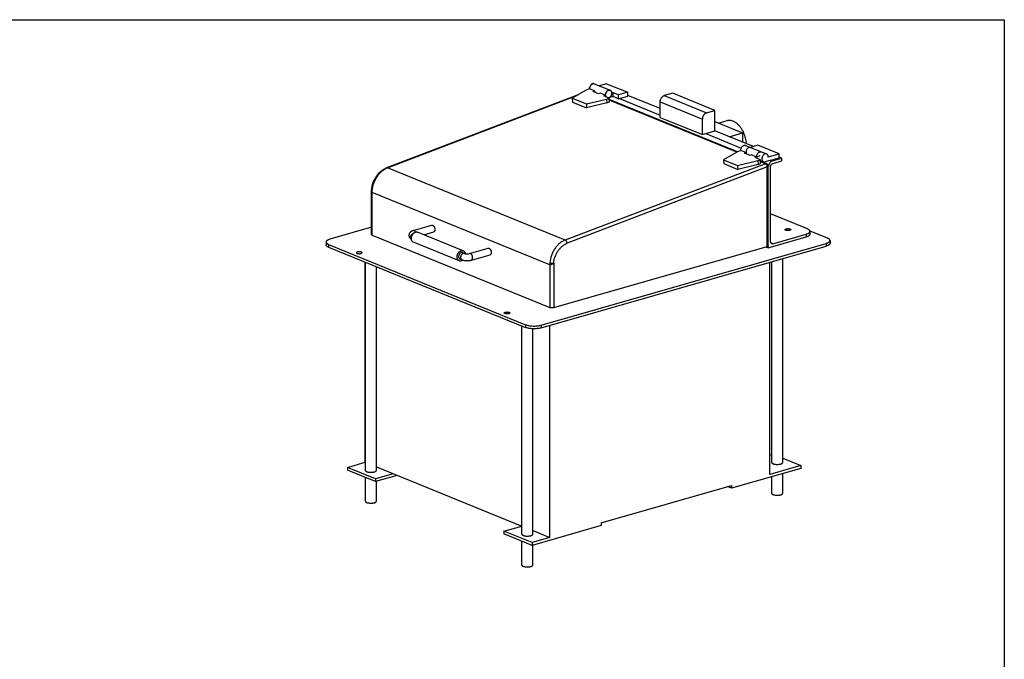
# Model space of a CAD drawing. Header units: inches. Extents: x 0 to 16, y 0 to 10.
# Tile 37 of 37: x 8.5 to 16, y 5.1 to 10. Entities that reach past the tile are written whole.
import ezdxf

# ---------------------------------------------------------------- set-up
doc = ezdxf.new("R2010")
doc.units = ezdxf.units.IN
doc.header["$LTSCALE"] = 0.935
doc.header["$MEASUREMENT"] = 0
doc.layers.get('0').update_dxf_attribs({"linetype": 'CONTINUOUS'})
doc.layers.add('02___PRT_ALL_AXES', color=7, linetype='CONTINUOUS')

msp = doc.modelspace()

# ---------------------------------------------------------------- linework, layer by layer
at = {"color": 7, "linetype": 'Continuous'}
for p, q in [((0, 10), (16, 10)), ((16, 10), (16, 0)), ((12.8111, 9.4608), (12.7106, 9.4013)), ((12.8419, 9.4725), (12.8111, 9.4608)), ((12.9108, 9.4354), (12.869, 9.4524)), ((12.9721, 9.5121), (13.1328, 9.4466)), ((13.1328, 9.4466), (13.0626, 9.4265)), ((13.1328, 9.4173), (13.1328, 9.4466)), ((11.2983, 8.8727), (12.7578, 9.4293)), ((11.3047, 8.8724), (12.7446, 9.4215)), ((12.7106, 9.4013), (12.7124, 9.3726)), ((12.7106, 9.4013), (12.8177, 9.3576)), ((12.7124, 9.3726), (12.8195, 9.329)), ((12.8177, 9.3576), (12.9718, 9.3953)), ((12.9912, 9.4027), (12.9505, 9.4193)), ((12.9718, 9.3953), (12.9912, 9.4027)), ((12.9718, 9.3953), (12.9736, 9.3666)), ((12.9736, 9.3666), (12.993, 9.374)), ((12.993, 9.374), (12.9912, 9.4027)), ((13.9678, 8.9932), (12.9919, 9.391)), ((13.9628, 8.9913), (12.9922, 9.3869)), ((13.0225, 9.4136), (13.0225, 9.4428)), ((13.0626, 9.4265), (13.0225, 9.4428)), ((13.0626, 9.3972), (13.0225, 9.4136)), ((13.0626, 9.3972), (13.0626, 9.4265)), ((13.0626, 9.3972), (13.1328, 9.4173)), ((13.0701, 9.3993), (13.3794, 9.2733)), ((13.3794, 9.3221), (13.1328, 9.4225)), ((13.3794, 9.2556), (13.3794, 9.373)), ((13.3794, 9.373), (13.7007, 9.242)), ((13.4751, 9.4396), (13.4113, 9.4213)), ((13.4113, 9.4213), (13.7327, 9.2903)), ((13.7965, 9.3086), (13.4751, 9.4396)), ((12.8177, 9.3576), (12.8195, 9.329)), ((12.9736, 9.3666), (12.8195, 9.329)), ((13.7327, 9.2903), (13.7965, 9.3086)), ((13.7965, 9.152), (13.7965, 9.3086)), ((13.3794, 9.2556), (13.7007, 9.1246)), ((13.7007, 9.1246), (13.7007, 9.242)), ((13.7965, 9.2233), (14.0071, 9.1374)), ((13.7007, 9.1246), (13.7965, 9.152)), ((14.0891, 9.0328), (13.7965, 9.152)), ((13.7263, 9.1319), (13.997, 9.0215)), ((13.9045, 9.108), (14.0071, 9.1374)), ((14.0071, 9.1374), (14.0071, 9.0662)), ((13.9936, 9.0031), (13.9628, 8.9913)), ((14.1238, 9.0427), (14.0674, 9.0265)), ((14.2845, 8.9772), (14.1238, 9.0427)), ((13.9628, 8.9913), (13.8623, 8.9319)), ((13.8623, 8.9319), (13.8641, 8.9032)), ((13.8623, 8.9319), (13.9694, 8.8882)), ((13.9694, 8.8882), (14.1235, 8.9258)), ((14.0641, 8.9653), (14.0213, 8.9828)), ((14.1429, 8.9332), (14.1038, 8.9492)), ((14.1235, 8.9258), (14.1429, 8.9332)), ((14.1235, 8.9258), (14.1253, 8.8972)), ((14.1447, 8.9045), (14.1429, 8.9332)), ((14.2217, 8.9299), (14.2845, 8.9479)), ((14.2217, 8.9299), (14.2352, 8.9245)), ((14.2352, 8.9245), (14.3054, 8.9446)), ((14.2364, 8.9037), (14.3054, 8.9235)), ((14.2845, 8.9479), (14.2845, 8.9772)), ((14.3054, 8.9446), (14.2845, 8.9531)), ((14.3054, 8.9235), (14.3054, 8.9446)), ((12.6567, 8.3213), (11.3047, 8.8724)), ((14.1807, 8.9025), (12.6567, 8.3213)), ((14.1954, 8.8778), (12.6713, 8.2966)), ((13.8641, 8.9032), (13.9713, 8.8595)), ((13.9694, 8.8882), (13.9713, 8.8595)), ((14.1253, 8.8972), (13.9713, 8.8595)), ((14.1253, 8.8972), (14.1447, 8.9045)), ((14.1901, 8.9026), (14.1436, 8.9216)), ((14.1807, 8.9025), (14.1439, 8.9175)), ((14.1954, 8.2726), (14.1954, 8.8778)), ((14.2031, 8.2783), (14.2031, 8.8832)), ((14.2205, 8.3087), (14.2205, 8.8795)), ((11.1818, 8.3623), (11.1818, 8.6871)), ((11.1868, 8.3576), (11.1868, 8.6824)), ((12.5383, 8.1315), (11.1868, 8.6824)), ((14.5008, 8.406), (14.2205, 8.5202)), ((11.1818, 8.4183), (10.8656, 8.3275)), ((11.4994, 8.3927), (11.6411, 8.4333)), ((11.6483, 8.4328), (11.6501, 8.4319)), ((11.6501, 8.4319), (11.6523, 8.4304)), ((11.1868, 8.3576), (12.5383, 7.8067)), ((11.8807, 8.2394), (11.5326, 8.3813)), ((11.5805, 8.3618), (11.6554, 8.3833)), ((14.2032, 8.2622), (14.4905, 8.3447)), ((14.2371, 8.2931), (14.4905, 8.3658)), ((14.4905, 8.3658), (14.4905, 8.3447)), ((14.5203, 8.3876), (14.5203, 8.3665)), ((14.6533, 8.3356), (14.521, 8.3895)), ((10.8358, 8.3057), (10.8358, 8.2845)), ((10.8553, 8.2874), (10.8553, 8.2662)), ((10.8553, 8.2874), (12.3551, 7.676)), ((10.8553, 8.2662), (12.3551, 7.6549)), ((11.8493, 8.1622), (11.5011, 8.3041)), ((11.928, 8.218), (12.0696, 8.2587)), ((12.0768, 8.2581), (12.0786, 8.2572)), ((12.0786, 8.2572), (12.0808, 8.2558)), ((12.4725, 7.6725), (14.643, 8.2954)), ((12.4725, 7.6514), (14.643, 8.2743)), ((12.5688, 7.8058), (14.1954, 8.2726)), ((14.1851, 8.2696), (14.2032, 8.2622)), ((14.2032, 8.2622), (14.2032, 8.2783)), ((14.2371, 8.2931), (14.2234, 8.2986)), ((14.643, 8.2954), (14.643, 8.2743)), ((14.6728, 8.3172), (14.6728, 8.2961)), ((11.8552, 8.1767), (11.8703, 8.1705)), ((11.8749, 8.2249), (11.8899, 8.2188)), ((11.9423, 8.168), (12.084, 8.2086)), ((11.1336, 6.6276), (11.1336, 8.1528)), ((12.5396, 8.1482), (12.5383, 8.1315)), ((12.5383, 8.1315), (12.5383, 7.8067)), ((12.5688, 8.1452), (12.5688, 7.8058)), ((14.2154, 6.5353), (14.2154, 8.1515)), ((12.3551, 7.676), (12.3551, 7.6549)), ((12.4725, 7.6725), (12.4725, 7.6514)), ((12.5397, 6.0544), (12.5397, 7.6706)), ((14.2154, 6.6842), (14.2294, 6.6882)), ((10.9979, 6.5886), (11.1336, 6.6276)), ((11.1336, 6.6276), (11.1352, 6.6269)), ((14.45, 6.6027), (14.2154, 6.5353)), ((14.3127, 6.6586), (14.45, 6.6027)), ((14.45, 6.6027), (14.45, 6.5815)), ((10.9979, 6.5886), (10.9979, 6.5675)), ((11.2122, 6.5013), (10.9979, 6.5886)), ((11.2122, 6.4801), (10.9979, 6.5675)), ((11.3478, 6.5402), (11.2122, 6.5013)), ((11.3783, 6.5278), (11.2122, 6.4801)), ((11.2185, 6.5929), (12.327, 6.1411)), ((14.45, 6.5815), (13.9233, 6.4304)), ((11.2122, 6.5013), (11.2122, 6.4801)), ((12.9307, 6.1666), (13.9233, 6.4515)), ((13.9233, 6.4515), (13.9233, 6.4304)), ((13.9233, 6.4304), (13.8929, 6.4428)), ((12.9307, 6.1666), (12.9307, 6.1455)), ((12.1898, 6.1028), (12.3254, 6.1418)), ((12.404, 6.0155), (12.1898, 6.1028)), ((12.1898, 6.1028), (12.1898, 6.0817)), ((12.404, 5.9944), (12.1898, 6.0817)), ((12.9307, 6.1455), (12.404, 5.9944)), ((12.4104, 6.1071), (12.5397, 6.0544)), ((12.5397, 6.0544), (12.404, 6.0155)), ((12.404, 6.0155), (12.404, 5.9944))]:
    msp.add_line(p, q, dxfattribs=at)
msp.add_lwpolyline([(14.2031, 8.8832), (14.203, 8.8855), (14.2026, 8.8881), (14.2018, 8.8907), (14.2006, 8.8932), (14.1991, 8.8956), (14.1973, 8.8978), (14.1951, 8.8997), (14.1927, 8.9014), (14.1901, 8.9026)], dxfattribs=at)
for centre, radius, start, end in [((11.3507, 8.7518), 0.129, 110.88839, 113.29622), ((14.1864, 8.8876), 0.0159, 106.05925, 110.88964), ((14.2584, 8.8755), 0.0552, 166.17958, 172.10331), ((11.6528, 8.3925), 0.00953, 286.00128, 293.10593), ((12.0813, 8.2178), 0.00953, 286.00128, 293.10593)]:
    msp.add_arc(centre, radius, start, end, dxfattribs=at)
for points, knots in [([(13.3794, 9.373), (13.3794, 9.3783), (13.3807, 9.3864), (13.3846, 9.3964), (13.3885, 9.4034), (13.3933, 9.4097), (13.4004, 9.4164), (13.4068, 9.4201), (13.4113, 9.4213)], [0, 0, 0, 0, 0.258182, 0.391027, 0.522957, 0.651621, 0.774978, 1, 1, 1, 1]), ([(13.7327, 9.2903), (13.7282, 9.2891), (13.7218, 9.2854), (13.7147, 9.2787), (13.7099, 9.2724), (13.7059, 9.2654), (13.7021, 9.2554), (13.7007, 9.2473), (13.7007, 9.242)], [0, 0, 0, 0, 0.225022, 0.348379, 0.477043, 0.608973, 0.741818, 1, 1, 1, 1]), ([(14.2352, 8.9245), (14.2317, 8.9235), (14.2247, 8.92), (14.2174, 8.9132), (14.2125, 8.9065), (14.2081, 8.8991), (14.2058, 8.8929), (14.2048, 8.8887)], [0, 0, 0, 0, 0.224072, 0.470588, 0.600612, 0.73327, 1, 1, 1, 1]), ([(11.1818, 8.6871), (11.1818, 8.7067), (11.1864, 8.7366), (11.2002, 8.7738), (11.2142, 8.8003), (11.2315, 8.8242), (11.2516, 8.8448), (11.2738, 8.8614), (11.29, 8.8695), (11.2983, 8.8727)], [0, 0, 0, 0, 0.25427, 0.384509, 0.514306, 0.641929, 0.765934, 0.885405, 1, 1, 1, 1]), ([(11.1868, 8.6824), (11.1868, 8.7019), (11.1914, 8.7317), (11.2048, 8.7692), (11.2185, 8.7959), (11.2353, 8.8202), (11.2548, 8.8412), (11.2762, 8.8583), (11.2918, 8.8669), (11.2997, 8.8703)], [0, 0, 0, 0, 0.254656, 0.385815, 0.516639, 0.645079, 0.769305, 0.887886, 1, 1, 1, 1]), ([(11.3047, 8.8724), (11.3037, 8.8728), (11.302, 8.8732), (11.2998, 8.8731), (11.2988, 8.8728), (11.2983, 8.8727)], [0, 0, 0, 0, 0.523882, 0.765544, 1, 1, 1, 1]), ([(14.1807, 8.9025), (14.1817, 8.9021), (14.1835, 8.901), (14.1861, 8.8989), (14.1885, 8.8962), (14.1914, 8.8919), (14.1941, 8.8857), (14.1952, 8.8805), (14.1953, 8.8778)], [0, 0, 0, 0, 0.100419, 0.212282, 0.334257, 0.464266, 0.735645, 1, 1, 1, 1]), ([(14.1901, 8.9026), (14.1889, 8.9031), (14.1861, 8.9037), (14.1834, 8.9033), (14.182, 8.9029)], [0, 0, 0, 0, 0.483898, 1, 1, 1, 1]), ([(14.182, 8.9029), (14.1829, 8.9025), (14.1848, 8.9015), (14.1873, 8.8993), (14.1896, 8.8965), (14.1923, 8.8921), (14.1947, 8.8859), (14.1953, 8.8805), (14.1954, 8.8778)], [0, 0, 0, 0, 0.100058, 0.211013, 0.331862, 0.460855, 0.732071, 1, 1, 1, 1]), ([(14.1954, 8.8778), (14.1965, 8.8782), (14.1985, 8.8788), (14.2007, 8.88), (14.202, 8.881), (14.2026, 8.8817), (14.203, 8.8825), (14.2031, 8.883), (14.2031, 8.8832)], [0, 0, 0, 0, 0.348275, 0.628492, 0.742322, 0.839816, 0.923929, 1, 1, 1, 1]), ([(14.2205, 8.8795), (14.2205, 8.8822), (14.2211, 8.8862), (14.2231, 8.8912), (14.2257, 8.8958), (14.2298, 8.9006), (14.2342, 8.903), (14.2364, 8.9037)], [0, 0, 0, 0, 0.258352, 0.391389, 0.523366, 0.77483, 1, 1, 1, 1]), ([(11.1818, 8.6871), (11.1818, 8.6867), (11.1821, 8.6857), (11.1831, 8.6844), (11.1848, 8.6833), (11.1861, 8.6827), (11.1868, 8.6824)], [0, 0, 0, 0, 0.181804, 0.398825, 0.670328, 1, 1, 1, 1]), ([(11.6411, 8.4333), (11.6416, 8.4335), (11.6428, 8.4337), (11.6453, 8.4337), (11.6471, 8.4333), (11.6483, 8.4328)], [0, 0, 0, 0, 0.238656, 0.482417, 1, 1, 1, 1]), ([(11.6523, 8.4304), (11.6531, 8.4298), (11.6547, 8.4283), (11.6569, 8.4258), (11.659, 8.4229), (11.6614, 8.4185), (11.6636, 8.4125), (11.6648, 8.4063), (11.6651, 8.4013), (11.6649, 8.3978), (11.6643, 8.3944), (11.6634, 8.3914), (11.6621, 8.3888), (11.6606, 8.3866), (11.6587, 8.3848), (11.6573, 8.384), (11.6566, 8.3837)], [0, 0, 0, 0, 0.059221, 0.122451, 0.189209, 0.258761, 0.402522, 0.546076, 0.615374, 0.681794, 0.744633, 0.803405, 0.857921, 0.908357, 0.955347, 1, 1, 1, 1]), ([(14.5203, 8.3876), (14.5203, 8.3885), (14.52, 8.3902), (14.5191, 8.3927), (14.5174, 8.3952), (14.5143, 8.3985), (14.5087, 8.4024), (14.5036, 8.4048), (14.5008, 8.406)], [0, 0, 0, 0, 0.088965, 0.182789, 0.285542, 0.400109, 0.670802, 1, 1, 1, 1]), ([(10.8656, 8.3275), (10.8613, 8.3263), (10.8553, 8.3242), (10.848, 8.3207), (10.8437, 8.3179), (10.8403, 8.3151), (10.8377, 8.3121), (10.8362, 8.3089), (10.8358, 8.3067), (10.8358, 8.3057)], [0, 0, 0, 0, 0.341562, 0.488723, 0.619073, 0.73305, 0.832138, 0.919436, 1, 1, 1, 1]), ([(11.1868, 8.3576), (11.1861, 8.3579), (11.1848, 8.3585), (11.1831, 8.3596), (11.1821, 8.3609), (11.1818, 8.3619), (11.1818, 8.3623)], [0, 0, 0, 0, 0.329724, 0.601223, 0.818206, 1, 1, 1, 1]), ([(11.4994, 8.3927), (11.4974, 8.3921), (11.4943, 8.3911), (11.4904, 8.3895), (11.4876, 8.3882), (11.4849, 8.3867), (11.4813, 8.3845), (11.4772, 8.3812), (11.4735, 8.3772), (11.4711, 8.3736), (11.4695, 8.3706), (11.4683, 8.3675), (11.4673, 8.3642), (11.4668, 8.3609), (11.4666, 8.3586), (11.4666, 8.3574)], [0, 0, 0, 0, 0.123931, 0.184588, 0.244653, 0.304422, 0.364273, 0.485496, 0.609946, 0.673544, 0.737918, 0.802899, 0.868347, 0.934095, 1, 1, 1, 1]), ([(11.4666, 8.3574), (11.4666, 8.3559), (11.4669, 8.3527), (11.468, 8.3481), (11.4697, 8.3437), (11.4728, 8.3384), (11.4778, 8.3328), (11.4827, 8.3295), (11.4852, 8.328)], [0, 0, 0, 0, 0.130337, 0.260116, 0.388721, 0.515571, 0.761822, 1, 1, 1, 1]), ([(11.4819, 8.3431), (11.4819, 8.3448), (11.4821, 8.3482), (11.4833, 8.3531), (11.4852, 8.358), (11.4878, 8.3624), (11.4909, 8.3664), (11.4944, 8.3696), (11.4982, 8.3721), (11.501, 8.3731), (11.5023, 8.3735)], [0, 0, 0, 0, 0.127656, 0.259212, 0.392188, 0.524118, 0.652553, 0.775453, 0.891421, 1, 1, 1, 1]), ([(11.485, 8.3309), (11.4839, 8.3326), (11.4827, 8.3356), (11.482, 8.3398), (11.4819, 8.342), (11.4819, 8.3431)], [0, 0, 0, 0, 0.477003, 0.733408, 1, 1, 1, 1]), ([(11.4849, 8.3336), (11.4849, 8.3353), (11.4851, 8.3388), (11.4859, 8.344), (11.4873, 8.3492), (11.4891, 8.3543), (11.4914, 8.3592), (11.4941, 8.3638), (11.4972, 8.3681), (11.5007, 8.372), (11.5044, 8.3753), (11.5083, 8.3781), (11.5124, 8.3803), (11.5166, 8.3819), (11.5207, 8.3828), (11.5242, 8.383), (11.5269, 8.3828), (11.5288, 8.3825), (11.5307, 8.382), (11.532, 8.3815), (11.5326, 8.3813)], [0, 0, 0, 0, 0.066648, 0.134892, 0.204207, 0.274067, 0.343899, 0.413137, 0.48124, 0.547718, 0.612162, 0.674264, 0.73385, 0.790903, 0.845589, 0.898264, 0.924034, 0.949519, 0.974809, 1, 1, 1, 1]), ([(11.5011, 8.3041), (11.5005, 8.3044), (11.4993, 8.3049), (11.4976, 8.3059), (11.4959, 8.3071), (11.4939, 8.3089), (11.4915, 8.3115), (11.4891, 8.3151), (11.4873, 8.3192), (11.4859, 8.3237), (11.4851, 8.3285), (11.4849, 8.3319), (11.4849, 8.3336)], [0, 0, 0, 0, 0.055593, 0.111409, 0.167666, 0.224567, 0.340927, 0.461813, 0.588017, 0.719873, 0.857362, 1, 1, 1, 1]), ([(11.5066, 8.3921), (11.5054, 8.3926), (11.5036, 8.3931), (11.5012, 8.3931), (11.5, 8.3929), (11.4994, 8.3927)], [0, 0, 0, 0, 0.517631, 0.761347, 1, 1, 1, 1]), ([(11.5174, 8.3819), (11.5167, 8.3831), (11.5152, 8.3854), (11.5125, 8.3883), (11.5097, 8.3906), (11.5076, 8.3917), (11.5066, 8.3921)], [0, 0, 0, 0, 0.27851, 0.53943, 0.78019, 1, 1, 1, 1]), ([(14.4905, 8.3658), (14.4948, 8.367), (14.5008, 8.3691), (14.508, 8.3727), (14.5124, 8.3754), (14.5158, 8.3782), (14.5183, 8.3813), (14.5199, 8.3844), (14.5203, 8.3866), (14.5203, 8.3876)], [0, 0, 0, 0, 0.341562, 0.488723, 0.619073, 0.73305, 0.832138, 0.919436, 1, 1, 1, 1]), ([(14.5203, 8.3665), (14.5203, 8.3654), (14.5199, 8.3633), (14.5183, 8.3601), (14.5158, 8.3571), (14.5124, 8.3542), (14.508, 8.3515), (14.5008, 8.348), (14.4948, 8.3459), (14.4905, 8.3447)], [0, 0, 0, 0, 0.080564, 0.167862, 0.26695, 0.380927, 0.511277, 0.658438, 1, 1, 1, 1]), ([(14.6728, 8.3172), (14.6728, 8.3181), (14.6725, 8.3198), (14.6715, 8.3223), (14.6699, 8.3248), (14.6668, 8.3281), (14.6612, 8.332), (14.6561, 8.3344), (14.6533, 8.3356)], [0, 0, 0, 0, 0.088965, 0.182789, 0.285542, 0.400109, 0.670802, 1, 1, 1, 1]), ([(10.8358, 8.3057), (10.8358, 8.3046), (10.8362, 8.3024), (10.8377, 8.2993), (10.8403, 8.2963), (10.8424, 8.2945), (10.8436, 8.2936)], [0, 0, 0, 0, 0.211468, 0.440537, 0.700657, 1, 1, 1, 1]), ([(10.8553, 8.2662), (10.8524, 8.2674), (10.8473, 8.2698), (10.8418, 8.2737), (10.8386, 8.277), (10.837, 8.2795), (10.836, 8.282), (10.8358, 8.2837), (10.8358, 8.2845)], [0, 0, 0, 0, 0.329198, 0.599891, 0.714458, 0.817211, 0.911035, 1, 1, 1, 1]), ([(10.8436, 8.2936), (10.8453, 8.2924), (10.8491, 8.2901), (10.8531, 8.2883), (10.8553, 8.2874)], [0, 0, 0, 0, 0.465424, 1, 1, 1, 1]), ([(12.0696, 8.2587), (12.0702, 8.2588), (12.0713, 8.2591), (12.0738, 8.2591), (12.0756, 8.2586), (12.0768, 8.2581)], [0, 0, 0, 0, 0.238656, 0.482417, 1, 1, 1, 1]), ([(12.0808, 8.2558), (12.0816, 8.2551), (12.0833, 8.2537), (12.0855, 8.2511), (12.0875, 8.2482), (12.0899, 8.2438), (12.0922, 8.2379), (12.0934, 8.2316), (12.0936, 8.2266), (12.0934, 8.2231), (12.0928, 8.2198), (12.0919, 8.2168), (12.0906, 8.2141), (12.0891, 8.2119), (12.0872, 8.2102), (12.0858, 8.2093), (12.0851, 8.209)], [0, 0, 0, 0, 0.059221, 0.122451, 0.189209, 0.258761, 0.402522, 0.546076, 0.615374, 0.681794, 0.744633, 0.803405, 0.857921, 0.908357, 0.955347, 1, 1, 1, 1]), ([(12.6567, 8.3213), (12.6492, 8.3184), (12.6341, 8.311), (12.6133, 8.2959), (12.5941, 8.277), (12.577, 8.255), (12.5626, 8.2303), (12.5475, 8.1953), (12.5412, 8.1671), (12.5396, 8.1482)], [0, 0, 0, 0, 0.110883, 0.228109, 0.351048, 0.478569, 0.609112, 0.740867, 1, 1, 1, 1]), ([(12.5688, 8.1452), (12.5702, 8.1617), (12.5758, 8.1864), (12.5889, 8.2171), (12.6016, 8.2386), (12.6165, 8.2579), (12.6333, 8.2744), (12.6516, 8.2876), (12.6647, 8.2941), (12.6713, 8.2966)], [0, 0, 0, 0, 0.259134, 0.39089, 0.521433, 0.648954, 0.771892, 0.889118, 1, 1, 1, 1]), ([(12.6713, 8.2966), (12.6712, 8.2993), (12.6701, 8.3046), (12.6674, 8.3107), (12.6645, 8.315), (12.6621, 8.3177), (12.6595, 8.3199), (12.6576, 8.3209), (12.6567, 8.3213)], [0, 0, 0, 0, 0.264355, 0.535734, 0.665743, 0.787718, 0.899581, 1, 1, 1, 1]), ([(14.2031, 8.2783), (14.2031, 8.278), (14.203, 8.2774), (14.2026, 8.2766), (14.202, 8.2758), (14.2007, 8.2748), (14.1985, 8.2736), (14.1965, 8.2729), (14.1954, 8.2726)], [0, 0, 0, 0, 0.080605, 0.167917, 0.267053, 0.381104, 0.658552, 1, 1, 1, 1]), ([(14.2289, 8.2934), (14.2276, 8.2939), (14.2252, 8.2955), (14.2225, 8.2991), (14.2208, 8.3036), (14.2205, 8.3069), (14.2205, 8.3087)], [0, 0, 0, 0, 0.224041, 0.461168, 0.719814, 1, 1, 1, 1]), ([(14.2371, 8.2931), (14.2357, 8.2927), (14.2329, 8.2923), (14.2301, 8.2929), (14.2289, 8.2934)], [0, 0, 0, 0, 0.512943, 1, 1, 1, 1]), ([(14.643, 8.2954), (14.6454, 8.2961), (14.65, 8.2976), (14.6564, 8.3002), (14.6619, 8.303), (14.665, 8.3052), (14.6664, 8.3063)], [0, 0, 0, 0, 0.292886, 0.558579, 0.794455, 1, 1, 1, 1]), ([(14.6728, 8.2961), (14.6728, 8.2951), (14.6724, 8.2929), (14.6708, 8.2897), (14.6683, 8.2867), (14.6648, 8.2838), (14.6605, 8.2811), (14.6533, 8.2776), (14.6473, 8.2755), (14.643, 8.2743)], [0, 0, 0, 0, 0.080564, 0.167862, 0.26695, 0.380927, 0.511277, 0.658438, 1, 1, 1, 1]), ([(14.6664, 8.3063), (14.6674, 8.3071), (14.6691, 8.3088), (14.6712, 8.3115), (14.6725, 8.3143), (14.6728, 8.3163), (14.6728, 8.3172)], [0, 0, 0, 0, 0.292958, 0.551431, 0.783189, 1, 1, 1, 1]), ([(11.8331, 8.1916), (11.8331, 8.1934), (11.8333, 8.1969), (11.8341, 8.2021), (11.8354, 8.2073), (11.8373, 8.2124), (11.8396, 8.2173), (11.8423, 8.2219), (11.8454, 8.2262), (11.8488, 8.23), (11.8526, 8.2334), (11.8565, 8.2362), (11.8606, 8.2384), (11.8647, 8.24), (11.8689, 8.2409), (11.8724, 8.2411), (11.875, 8.2409), (11.877, 8.2406), (11.8789, 8.2401), (11.8801, 8.2396), (11.8807, 8.2394)], [0, 0, 0, 0, 0.066648, 0.134892, 0.204207, 0.274067, 0.343899, 0.413137, 0.48124, 0.547718, 0.612162, 0.674264, 0.73385, 0.790903, 0.845589, 0.898264, 0.924034, 0.949519, 0.974809, 1, 1, 1, 1]), ([(11.8493, 8.1622), (11.8487, 8.1625), (11.8475, 8.163), (11.8458, 8.164), (11.8441, 8.1652), (11.842, 8.1669), (11.8397, 8.1695), (11.8373, 8.1732), (11.8354, 8.1773), (11.8341, 8.1818), (11.8333, 8.1866), (11.8331, 8.1899), (11.8331, 8.1916)], [0, 0, 0, 0, 0.055593, 0.111409, 0.167666, 0.224567, 0.340927, 0.461813, 0.588017, 0.719873, 0.857362, 1, 1, 1, 1]), ([(11.8749, 8.2249), (11.8745, 8.2251), (11.8737, 8.2253), (11.8725, 8.2256), (11.8713, 8.2258), (11.8696, 8.226), (11.8674, 8.2259), (11.8648, 8.2253), (11.8622, 8.2243), (11.8601, 8.2232), (11.8585, 8.2221), (11.8569, 8.2208), (11.8549, 8.2191), (11.8528, 8.2167), (11.8508, 8.214), (11.8491, 8.2111), (11.8477, 8.208), (11.8465, 8.2049), (11.8457, 8.2016), (11.8452, 8.1983), (11.8451, 8.1962), (11.8451, 8.1951)], [0, 0, 0, 0, 0.02519, 0.05048, 0.075964, 0.101733, 0.154406, 0.209089, 0.26614, 0.325722, 0.356479, 0.38785, 0.452291, 0.518768, 0.58687, 0.656105, 0.725937, 0.795796, 0.865107, 0.933359, 1, 1, 1, 1]), ([(11.8451, 8.1951), (11.8451, 8.194), (11.8452, 8.1919), (11.8457, 8.1889), (11.8465, 8.1861), (11.8477, 8.1835), (11.8492, 8.1813), (11.8509, 8.1793), (11.8529, 8.1778), (11.8544, 8.177), (11.8552, 8.1767)], [0, 0, 0, 0, 0.142654, 0.280192, 0.412074, 0.538306, 0.659221, 0.775608, 0.888682, 1, 1, 1, 1]), ([(11.8899, 8.2188), (11.8892, 8.2191), (11.8876, 8.2196), (11.8851, 8.2198), (11.8825, 8.2197), (11.8799, 8.2191), (11.8773, 8.2182), (11.8739, 8.2163), (11.8698, 8.213), (11.8657, 8.2079), (11.8626, 8.202), (11.8606, 8.1955), (11.8602, 8.1911), (11.8602, 8.1889)], [0, 0, 0, 0, 0.050478, 0.101734, 0.154459, 0.209198, 0.266305, 0.325949, 0.452408, 0.586946, 0.725996, 0.865146, 1, 1, 1, 1]), ([(11.8602, 8.1889), (11.8602, 8.1868), (11.8605, 8.1838), (11.8616, 8.1799), (11.8628, 8.1774), (11.8643, 8.1751), (11.866, 8.1732), (11.868, 8.1716), (11.8695, 8.1708), (11.8703, 8.1705)], [0, 0, 0, 0, 0.279862, 0.411825, 0.538089, 0.659061, 0.775506, 0.888632, 1, 1, 1, 1]), ([(11.8807, 8.2394), (11.8812, 8.2392), (11.8822, 8.2387), (11.8837, 8.2379), (11.8851, 8.2371), (11.8868, 8.2357), (11.8889, 8.2338), (11.891, 8.2311), (11.8929, 8.228), (11.8944, 8.2246), (11.8956, 8.221), (11.8962, 8.2184), (11.8964, 8.2171)], [0, 0, 0, 0, 0.057224, 0.114603, 0.172291, 0.230433, 0.348548, 0.469987, 0.595489, 0.725545, 0.860376, 1, 1, 1, 1]), ([(11.8899, 8.2188), (11.8903, 8.2186), (11.8911, 8.2183), (11.8927, 8.2179), (11.8946, 8.2174), (11.8976, 8.2168), (11.902, 8.2162), (11.9075, 8.2159), (11.9133, 8.2159), (11.9188, 8.2163), (11.923, 8.2169), (11.926, 8.2175), (11.9274, 8.2179), (11.928, 8.218)], [0, 0, 0, 0, 0.029355, 0.071073, 0.122609, 0.181785, 0.316377, 0.463732, 0.614803, 0.761066, 0.893318, 0.950732, 1, 1, 1, 1]), ([(11.9351, 8.2175), (11.934, 8.2179), (11.9321, 8.2184), (11.9297, 8.2184), (11.9285, 8.2182), (11.928, 8.218)], [0, 0, 0, 0, 0.517631, 0.761347, 1, 1, 1, 1]), ([(11.9519, 8.1862), (11.9519, 8.1878), (11.9517, 8.1911), (11.9507, 8.1961), (11.9492, 8.2009), (11.9471, 8.2055), (11.9446, 8.2095), (11.9417, 8.213), (11.9386, 8.2157), (11.9363, 8.217), (11.9351, 8.2175)], [0, 0, 0, 0, 0.131964, 0.268079, 0.405031, 0.539534, 0.668454, 0.78916, 0.899879, 1, 1, 1, 1]), ([(11.9423, 8.168), (11.943, 8.1682), (11.9444, 8.1688), (11.9463, 8.1701), (11.948, 8.172), (11.9494, 8.1742), (11.9505, 8.1768), (11.9513, 8.1797), (11.9518, 8.1829), (11.9519, 8.1851), (11.9519, 8.1862)], [0, 0, 0, 0, 0.101233, 0.205824, 0.316578, 0.435436, 0.563366, 0.700542, 0.84653, 1, 1, 1, 1]), ([(11.8774, 8.1682), (11.8752, 8.1665), (11.8718, 8.1642), (11.8668, 8.1621), (11.8632, 8.1611), (11.8596, 8.1606), (11.8566, 8.1606), (11.8543, 8.1608), (11.8526, 8.1612), (11.8509, 8.1616), (11.8498, 8.162), (11.8493, 8.1622)], [0, 0, 0, 0, 0.275658, 0.40619, 0.531881, 0.653201, 0.770913, 0.82877, 0.886129, 0.94315, 1, 1, 1, 1]), ([(11.8703, 8.1705), (11.8729, 8.1695), (11.8783, 8.1677), (11.8869, 8.1657), (11.8961, 8.1644), (11.9055, 8.1638), (11.9151, 8.1638), (11.9246, 8.1645), (11.9337, 8.1658), (11.9395, 8.1672), (11.9423, 8.168)], [0, 0, 0, 0, 0.114433, 0.235119, 0.361305, 0.491788, 0.623692, 0.753945, 0.880002, 1, 1, 1, 1]), ([(12.5383, 8.1315), (12.5393, 8.1318), (12.5414, 8.1326), (12.5449, 8.1337), (12.5487, 8.1351), (12.5543, 8.1373), (12.5599, 8.1398), (12.5652, 8.1427), (12.5677, 8.1444), (12.5688, 8.1452)], [0, 0, 0, 0, 0.093289, 0.20295, 0.325606, 0.457779, 0.734564, 0.870931, 1, 1, 1, 1]), ([(12.5396, 8.1482), (12.5405, 8.1479), (12.5426, 8.1471), (12.5473, 8.1459), (12.5537, 8.145), (12.5603, 8.1446), (12.5654, 8.1448), (12.5677, 8.1451), (12.5688, 8.1452)], [0, 0, 0, 0, 0.103953, 0.222995, 0.488604, 0.760213, 0.886497, 1, 1, 1, 1]), ([(12.5688, 7.8058), (12.5677, 7.8054), (12.5652, 7.8049), (12.5599, 7.8041), (12.5531, 7.8039), (12.5464, 7.8045), (12.5415, 7.8056), (12.5393, 7.8063), (12.5383, 7.8067)], [0, 0, 0, 0, 0.116208, 0.243824, 0.515421, 0.778848, 0.896663, 1, 1, 1, 1]), ([(12.3551, 7.676), (12.3589, 7.6745), (12.3673, 7.6718), (12.3809, 7.6688), (12.3959, 7.6668), (12.4118, 7.6658), (12.4279, 7.6658), (12.4438, 7.6669), (12.4587, 7.6691), (12.4681, 7.6712), (12.4725, 7.6725)], [0, 0, 0, 0, 0.103344, 0.221072, 0.349515, 0.48459, 0.621733, 0.756265, 0.883781, 1, 1, 1, 1]), ([(12.4725, 7.6514), (12.4681, 7.6501), (12.4587, 7.6479), (12.4438, 7.6458), (12.4279, 7.6447), (12.4118, 7.6446), (12.3959, 7.6456), (12.3809, 7.6476), (12.3673, 7.6506), (12.3589, 7.6533), (12.3551, 7.6549)], [0, 0, 0, 0, 0.116219, 0.243735, 0.378267, 0.51541, 0.650485, 0.778928, 0.896656, 1, 1, 1, 1])]:
    msp.add_open_spline(points, degree=3, knots=knots, dxfattribs=at)
at = {"layer": '02___PRT_ALL_AXES', "color": 7, "linetype": 'Continuous'}
for p, q in [((12.8805, 9.4568), (12.8419, 9.4725)), ((12.8642, 9.5114), (12.867, 9.5122)), ((12.867, 9.5122), (12.8642, 9.5113)), ((12.869, 9.4524), (12.8805, 9.4568)), ((12.878, 9.5115), (12.9992, 9.4622)), ((12.9721, 9.5121), (12.9161, 9.496)), ((13.0108, 9.4466), (13.0096, 9.4507)), ((13.0107, 9.4465), (13.0113, 9.4421)), ((13.0114, 9.4422), (13.0108, 9.4466)), ((12.9223, 9.4398), (12.9108, 9.4354)), ((12.9619, 9.4236), (12.9223, 9.4398)), ((12.9505, 9.4193), (12.9619, 9.4236)), ((13.0225, 9.4136), (12.9888, 9.4039)), ((12.9932, 9.4058), (12.9902, 9.4042)), ((13.0024, 9.4141), (12.9989, 9.4103)), ((12.999, 9.4102), (13.0025, 9.4141)), ((13.0225, 9.4428), (13.011, 9.4395)), ((13.0114, 9.4399), (13.0111, 9.4353)), ((13.0112, 9.4353), (13.0115, 9.4398)), ((13.8228, 9.2126), (13.8902, 9.2319)), ((14.0327, 8.9872), (13.9936, 9.0031)), ((14.0297, 9.0421), (14.1904, 8.9766)), ((14.0213, 8.9828), (14.0327, 8.9872)), ((14.0756, 8.9697), (14.0641, 8.9653)), ((14.1147, 8.9537), (14.0756, 8.9697)), ((14.1389, 8.963), (14.1147, 8.9537)), ((14.1432, 8.9274), (14.1665, 8.9179)), ((14.2217, 8.9299), (14.1785, 8.9175)), ((14.2027, 8.9538), (14.2845, 8.9772)), ((14.3127, 6.6257), (14.3127, 8.1795)), ((11.1352, 6.5656), (11.1352, 8.1521)), ((11.2185, 6.5656), (11.2185, 8.1182)), ((14.2294, 6.6257), (14.2294, 8.1556)), ((12.327, 6.0798), (12.327, 7.6663)), ((12.4104, 6.0798), (12.4104, 7.6449)), ((14.3127, 6.3908), (14.3127, 6.5421)), ((11.1352, 6.3306), (11.1352, 6.5115)), ((11.2185, 6.3306), (11.2185, 6.482)), ((14.2294, 6.3908), (14.2294, 6.5182)), ((12.327, 5.8449), (12.327, 6.0257)), ((12.4104, 5.8449), (12.4104, 5.9962))]:
    msp.add_line(p, q, dxfattribs=at)
for centre, radius, start, end in [((12.8792, 9.4752), 0.0374, 177.18877, 180.14499), ((12.8779, 9.4752), 0.036, 180.15673, 181.06577), ((12.8766, 9.4752), 0.0348, 181.05526, 183.64159), ((12.8786, 9.4752), 0.0367, 177.07017, 179.98481), ((12.8774, 9.4752), 0.0355, 179.99933, 181.00739), ((12.8768, 9.4752), 0.0349, 181.00213, 183.70639), ((12.8761, 9.4752), 0.0343, 183.653, 184.42241), ((12.8842, 9.4747), 0.0424, 164.41716, 167.94776), ((12.8854, 9.4743), 0.0436, 160.25293, 164.41901), ((12.885, 9.4745), 0.0431, 160.24209, 164.4368), ((12.8854, 9.4743), 0.0437, 148.73344, 160.27062), ((12.8855, 9.4743), 0.0436, 148.76973, 160.27452), ((12.884, 9.4751), 0.0421, 144.05599, 148.68697), ((12.8836, 9.4755), 0.0414, 144.06949, 148.7537), ((12.8774, 9.4811), 0.0331, 125.99312, 131.67174), ((12.8769, 9.4818), 0.0322, 126.06612, 131.89316), ((12.8717, 9.4958), 0.017, 74.26884, 84.18155), ((12.8718, 9.4958), 0.0169, 74.58861, 84.55983), ((12.8719, 9.4963), 0.0165, 67.7177, 74.51216), ((12.8718, 9.4964), 0.0164, 67.73479, 74.18866), ((12.9861, 9.4419), 0.0251, 20.46042, 21.98947), ((12.9803, 9.4267), 0.0245, 288.8708, 293.98922), ((12.9804, 9.4265), 0.0245, 290.10356, 293.63776), ((12.978, 9.431), 0.0295, 301.07339, 304.5303), ((12.9772, 9.4323), 0.031, 304.3224, 308.52392), ((12.9756, 9.4343), 0.0336, 308.51999, 314.11768), ((12.9679, 9.4407), 0.0436, 330.59884, 337.54902), ((12.9678, 9.4408), 0.0438, 330.58651, 337.53685), ((12.9679, 9.4407), 0.0436, 337.51186, 345.90467), ((12.9682, 9.4406), 0.0434, 337.51099, 345.97769), ((12.9693, 9.4404), 0.0421, 345.91926, 347.95454), ((12.9693, 9.4403), 0.0422, 345.99248, 353.15762), ((12.9703, 9.4402), 0.0411, 347.93965, 353.18471), ((12.9771, 9.4399), 0.0343, 2.21901, 3.65), ((12.9769, 9.4398), 0.0346, 2.40438, 3.90531), ((12.9757, 9.4399), 0.0357, 0.05085, 2.21469), ((12.9763, 9.4398), 0.0352, 359.99591, 2.40203), ((14.0278, 9.0057), 0.0343, 183.653, 184.42241), ((14.1489, 8.9564), 0.0343, 183.653, 184.42241), ((14.166, 8.9542), 0.0367, 359.2645, 359.99933)]:
    msp.add_arc(centre, radius, start, end, dxfattribs=at)
for points, knots in [([(12.8419, 9.4771), (12.8419, 9.4776), (12.842, 9.4798), (12.8424, 9.4819), (12.8427, 9.4835)], [0, 0, 0, 0, 0.246567, 1, 1, 1, 1]), ([(12.8434, 9.486), (12.8432, 9.4853), (12.8425, 9.4824), (12.8421, 9.4793), (12.842, 9.4771)], [0, 0, 0, 0, 0.254187, 1, 1, 1, 1]), ([(12.85, 9.4998), (12.8504, 9.5004), (12.852, 9.5025), (12.8539, 9.5045), (12.8554, 9.5059)], [0, 0, 0, 0, 0.255394, 1, 1, 1, 1]), ([(12.8554, 9.5058), (12.8549, 9.5053), (12.853, 9.5035), (12.8512, 9.5014), (12.85, 9.4998)], [0, 0, 0, 0, 0.244669, 1, 1, 1, 1]), ([(12.8579, 9.5079), (12.8584, 9.5083), (12.8604, 9.5096), (12.8626, 9.5107), (12.8642, 9.5114)], [0, 0, 0, 0, 0.258402, 1, 1, 1, 1]), ([(12.8642, 9.5113), (12.8637, 9.5111), (12.8615, 9.5101), (12.8594, 9.5089), (12.858, 9.5078)], [0, 0, 0, 0, 0.242196, 1, 1, 1, 1]), ([(12.867, 9.5122), (12.8676, 9.5124), (12.8697, 9.5128), (12.8718, 9.5128), (12.8734, 9.5127)], [0, 0, 0, 0, 0.257404, 1, 1, 1, 1]), ([(12.8734, 9.5127), (12.8729, 9.5127), (12.8708, 9.5128), (12.8686, 9.5125), (12.867, 9.5122)], [0, 0, 0, 0, 0.244116, 1, 1, 1, 1]), ([(12.8832, 9.4464), (12.8828, 9.4472), (12.8814, 9.4505), (12.8807, 9.4541), (12.8805, 9.4568)], [0, 0, 0, 0, 0.23878, 1, 1, 1, 1]), ([(12.963, 9.4236), (12.9628, 9.4264), (12.9631, 9.4319), (12.9652, 9.4401), (12.9689, 9.4477), (12.9738, 9.4543), (12.9797, 9.4595), (12.9853, 9.4622), (12.9898, 9.4633), (12.993, 9.4635), (12.9962, 9.4632), (12.9982, 9.4626), (12.9991, 9.4622)], [0, 0, 0, 0, 0.132744, 0.271174, 0.410395, 0.545795, 0.673277, 0.790528, 0.845489, 0.89831, 0.949572, 1, 1, 1, 1]), ([(12.9992, 9.4621), (12.9974, 9.4629), (12.9932, 9.4637), (12.9868, 9.4628), (12.9805, 9.4598), (12.9747, 9.4551), (12.9698, 9.4489), (12.966, 9.4417), (12.9636, 9.4339), (12.963, 9.4285), (12.963, 9.4259)], [0, 0, 0, 0, 0.101428, 0.208643, 0.325243, 0.451824, 0.586492, 0.725646, 0.865137, 1, 1, 1, 1]), ([(12.9991, 9.4622), (13.0001, 9.4618), (13.0021, 9.4607), (13.0038, 9.4593), (13.0046, 9.4585)], [0, 0, 0, 0, 0.495441, 1, 1, 1, 1]), ([(13.0046, 9.4586), (13.0042, 9.459), (13.0026, 9.4604), (13.0007, 9.4615), (12.9992, 9.4621)], [0, 0, 0, 0, 0.254389, 1, 1, 1, 1]), ([(13.0094, 9.4513), (13.0091, 9.452), (13.0079, 9.4546), (13.0062, 9.4571), (13.0046, 9.4586)], [0, 0, 0, 0, 0.261467, 1, 1, 1, 1]), ([(13.0046, 9.4585), (13.0056, 9.4575), (13.0075, 9.4552), (13.0088, 9.4526), (13.0093, 9.4512)], [0, 0, 0, 0, 0.486067, 1, 1, 1, 1]), ([(13.0093, 9.4512), (13.0095, 9.4509), (13.0101, 9.4493), (13.0105, 9.4477), (13.0107, 9.4465)], [0, 0, 0, 0, 0.244621, 1, 1, 1, 1]), ([(12.9647, 9.4132), (12.9643, 9.414), (12.9628, 9.4173), (12.9621, 9.4209), (12.9619, 9.4236)], [0, 0, 0, 0, 0.23878, 1, 1, 1, 1]), ([(12.963, 9.4259), (12.963, 9.4247), (12.9632, 9.4201), (12.9644, 9.4155), (12.9659, 9.4125)], [0, 0, 0, 0, 0.264054, 1, 1, 1, 1]), ([(12.9657, 9.4128), (12.9653, 9.4136), (12.9638, 9.417), (12.9631, 9.4208), (12.963, 9.4236)], [0, 0, 0, 0, 0.238553, 1, 1, 1, 1]), ([(12.9902, 9.4041), (12.9906, 9.4043), (12.9921, 9.405), (12.9936, 9.4059), (12.9947, 9.4067)], [0, 0, 0, 0, 0.244329, 1, 1, 1, 1]), ([(12.9989, 9.4103), (12.9986, 9.4099), (12.9973, 9.4087), (12.9958, 9.4075), (12.9947, 9.4067)], [0, 0, 0, 0, 0.255068, 1, 1, 1, 1]), ([(13.0059, 9.4193), (13.0056, 9.4189), (13.0045, 9.4171), (13.0034, 9.4154), (13.0024, 9.4141)], [0, 0, 0, 0, 0.252348, 1, 1, 1, 1]), ([(13.0025, 9.4141), (13.0028, 9.4145), (13.0041, 9.4161), (13.0052, 9.4179), (13.0059, 9.4192)], [0, 0, 0, 0, 0.24753, 1, 1, 1, 1]), ([(13.8903, 9.232), (13.8954, 9.2334), (13.9065, 9.235), (13.9235, 9.2327), (13.9407, 9.2262), (13.9576, 9.2155), (13.9737, 9.2012), (13.9887, 9.1836), (14.0023, 9.1631), (14.0099, 9.1482), (14.0134, 9.1404)], [0, 0, 0, 0, 0.097009, 0.198489, 0.307904, 0.427269, 0.557167, 0.696999, 0.845312, 1, 1, 1, 1]), ([(14.0134, 9.1404), (14.0194, 9.1268), (14.0291, 9.0988), (14.034, 9.0696), (14.0351, 9.0549)], [0, 0, 0, 0, 0.502111, 1, 1, 1, 1]), ([(13.9936, 9.0036), (13.9934, 9.0063), (13.9937, 9.0118), (13.9959, 9.02), (13.9995, 9.0276), (14.0045, 9.0342), (14.0104, 9.0394), (14.0159, 9.0421), (14.0204, 9.0432), (14.0237, 9.0434), (14.0268, 9.0431), (14.0288, 9.0425), (14.0298, 9.0421)], [0, 0, 0, 0, 0.132744, 0.271174, 0.410395, 0.545795, 0.673277, 0.790528, 0.845489, 0.89831, 0.949572, 1, 1, 1, 1]), ([(14.0694, 9.0259), (14.0676, 9.0267), (14.0634, 9.0275), (14.057, 9.0266), (14.0507, 9.0236), (14.0449, 9.0189), (14.04, 9.0127), (14.0362, 9.0055), (14.0338, 8.9977), (14.0332, 8.9923), (14.0332, 8.9897)], [0, 0, 0, 0, 0.101428, 0.208643, 0.325243, 0.451824, 0.586492, 0.725646, 0.865137, 1, 1, 1, 1]), ([(14.0355, 8.9767), (14.0351, 8.9775), (14.0337, 8.9808), (14.033, 8.9844), (14.0327, 8.9872)], [0, 0, 0, 0, 0.23878, 1, 1, 1, 1]), ([(14.0332, 8.9897), (14.0332, 8.9884), (14.0334, 8.9839), (14.0346, 8.9793), (14.0361, 8.9763)], [0, 0, 0, 0, 0.264054, 1, 1, 1, 1]), ([(14.1147, 8.9542), (14.1145, 8.9569), (14.1148, 8.9625), (14.1169, 8.9706), (14.1206, 8.9783), (14.1255, 8.9849), (14.1314, 8.99), (14.137, 8.9928), (14.1415, 8.9939), (14.1447, 8.9941), (14.1479, 8.9937), (14.1499, 8.9931), (14.1508, 8.9927)], [0, 0, 0, 0, 0.132744, 0.271174, 0.410395, 0.545795, 0.673277, 0.790528, 0.845489, 0.89831, 0.949572, 1, 1, 1, 1]), ([(14.1905, 8.9766), (14.1886, 8.9773), (14.1845, 8.9782), (14.1781, 8.9772), (14.1718, 8.9743), (14.166, 8.9696), (14.161, 8.9634), (14.1572, 8.9562), (14.1548, 8.9484), (14.1542, 8.943), (14.1542, 8.9403)], [0, 0, 0, 0, 0.101428, 0.208643, 0.325243, 0.451824, 0.586492, 0.725646, 0.865137, 1, 1, 1, 1]), ([(14.1542, 8.9403), (14.1542, 8.9378), (14.1547, 8.9329), (14.1571, 8.9263), (14.1611, 8.921), (14.1647, 8.9187), (14.1665, 8.918)], [0, 0, 0, 0, 0.280186, 0.538832, 0.775959, 1, 1, 1, 1]), ([(14.2027, 8.9542), (14.2027, 8.9568), (14.2022, 8.9616), (14.1998, 8.9683), (14.1959, 8.9735), (14.1923, 8.9758), (14.1905, 8.9766)], [0, 0, 0, 0, 0.280163, 0.538789, 0.775909, 1, 1, 1, 1]), ([(14.1665, 8.918), (14.1683, 8.9172), (14.1724, 8.9164), (14.1765, 8.9169), (14.1785, 8.9175)], [0, 0, 0, 0, 0.487057, 1, 1, 1, 1]), ([(14.3306, 8.4005), (14.3306, 8.4008), (14.3306, 8.4014), (14.3311, 8.4022), (14.3317, 8.403), (14.333, 8.404), (14.3352, 8.4052), (14.3372, 8.4059), (14.3383, 8.4062)], [0, 0, 0, 0, 0.080558, 0.167809, 0.266885, 0.38093, 0.658833, 1, 1, 1, 1]), ([(14.3661, 8.3949), (14.3644, 8.3944), (14.3608, 8.3936), (14.355, 8.3931), (14.349, 8.3931), (14.3441, 8.3936), (14.3405, 8.3943), (14.338, 8.3949), (14.3359, 8.3956), (14.334, 8.3965), (14.3325, 8.3974), (14.3314, 8.3983), (14.3307, 8.3994), (14.3306, 8.4002), (14.3306, 8.4005)], [0, 0, 0, 0, 0.138781, 0.293669, 0.453558, 0.607484, 0.678834, 0.744848, 0.804557, 0.857172, 0.902378, 0.940325, 0.972043, 1, 1, 1, 1]), ([(14.3383, 8.4062), (14.34, 8.4067), (14.3437, 8.4074), (14.3494, 8.408), (14.3554, 8.408), (14.3603, 8.4075), (14.364, 8.4068), (14.3664, 8.4062), (14.3686, 8.4054), (14.3704, 8.4046), (14.3719, 8.4037), (14.373, 8.4027), (14.3737, 8.4017), (14.3739, 8.4009), (14.3739, 8.4005)], [0, 0, 0, 0, 0.138781, 0.293669, 0.453558, 0.607484, 0.678834, 0.744848, 0.804557, 0.857172, 0.902378, 0.940325, 0.972043, 1, 1, 1, 1]), ([(14.3739, 8.4005), (14.3739, 8.4003), (14.3738, 8.3997), (14.3734, 8.3989), (14.3727, 8.3981), (14.3715, 8.397), (14.3692, 8.3959), (14.3673, 8.3952), (14.3661, 8.3949)], [0, 0, 0, 0, 0.080558, 0.167809, 0.266885, 0.38093, 0.658833, 1, 1, 1, 1]), ([(11.0745, 8.23), (11.0734, 8.2296), (11.0715, 8.229), (11.0693, 8.2278), (11.068, 8.2268), (11.0674, 8.226), (11.067, 8.2252), (11.0669, 8.2246), (11.0669, 8.2243)], [0, 0, 0, 0, 0.341167, 0.61907, 0.733115, 0.832191, 0.919442, 1, 1, 1, 1]), ([(11.0669, 8.2243), (11.0669, 8.224), (11.0671, 8.2232), (11.0678, 8.2222), (11.0689, 8.2212), (11.0703, 8.2203), (11.0721, 8.2195), (11.0743, 8.2188), (11.0767, 8.2182), (11.0803, 8.2175), (11.0851, 8.217), (11.0911, 8.217), (11.0968, 8.2175), (11.1004, 8.2183), (11.1021, 8.2187)], [0, 0, 0, 0, 0.027957, 0.059675, 0.097622, 0.142828, 0.195443, 0.255152, 0.321166, 0.392516, 0.546442, 0.706331, 0.861219, 1, 1, 1, 1]), ([(11.1097, 8.2244), (11.1097, 8.2247), (11.1096, 8.2255), (11.1089, 8.2265), (11.1078, 8.2275), (11.1063, 8.2284), (11.1045, 8.2292), (11.1024, 8.2299), (11.0999, 8.2305), (11.0963, 8.2312), (11.0915, 8.2317), (11.0856, 8.2317), (11.0799, 8.2312), (11.0762, 8.2304), (11.0745, 8.23)], [0, 0, 0, 0, 0.027957, 0.059675, 0.097622, 0.142828, 0.195443, 0.255152, 0.321166, 0.392516, 0.546442, 0.706331, 0.861219, 1, 1, 1, 1]), ([(11.1021, 8.2187), (11.1032, 8.2191), (11.1051, 8.2197), (11.1073, 8.2209), (11.1086, 8.2219), (11.1092, 8.2227), (11.1096, 8.2235), (11.1097, 8.2241), (11.1097, 8.2244)], [0, 0, 0, 0, 0.341167, 0.61907, 0.733115, 0.832191, 0.919442, 1, 1, 1, 1]), ([(12.1928, 7.7654), (12.1928, 7.7657), (12.1928, 7.7663), (12.1933, 7.7671), (12.1939, 7.7679), (12.1952, 7.7689), (12.1973, 7.7701), (12.1993, 7.7707), (12.2004, 7.7711)], [0, 0, 0, 0, 0.080558, 0.167809, 0.266885, 0.38093, 0.658833, 1, 1, 1, 1]), ([(12.2279, 7.7598), (12.2263, 7.7594), (12.2226, 7.7586), (12.2169, 7.7581), (12.211, 7.7581), (12.2062, 7.7586), (12.2025, 7.7593), (12.2001, 7.7599), (12.198, 7.7606), (12.1962, 7.7614), (12.1947, 7.7623), (12.1936, 7.7633), (12.1929, 7.7643), (12.1928, 7.7651), (12.1928, 7.7654)], [0, 0, 0, 0, 0.138781, 0.293669, 0.453558, 0.607484, 0.678834, 0.744848, 0.804557, 0.857172, 0.902378, 0.940325, 0.972043, 1, 1, 1, 1]), ([(12.2004, 7.7711), (12.2021, 7.7715), (12.2057, 7.7723), (12.2114, 7.7728), (12.2174, 7.7728), (12.2222, 7.7723), (12.2258, 7.7716), (12.2282, 7.771), (12.2303, 7.7703), (12.2322, 7.7695), (12.2336, 7.7686), (12.2347, 7.7676), (12.2354, 7.7666), (12.2356, 7.7658), (12.2356, 7.7655)], [0, 0, 0, 0, 0.138781, 0.293669, 0.453558, 0.607484, 0.678834, 0.744848, 0.804557, 0.857172, 0.902378, 0.940325, 0.972043, 1, 1, 1, 1]), ([(12.2356, 7.7655), (12.2356, 7.7652), (12.2355, 7.7646), (12.2351, 7.7638), (12.2344, 7.763), (12.2332, 7.762), (12.231, 7.7608), (12.229, 7.7601), (12.2279, 7.7598)], [0, 0, 0, 0, 0.080558, 0.167809, 0.266885, 0.38093, 0.658833, 1, 1, 1, 1]), ([(14.2294, 6.6257), (14.2294, 6.6253), (14.2295, 6.6245), (14.2302, 6.6227), (14.232, 6.6206), (14.2351, 6.6184), (14.2377, 6.6171), (14.2391, 6.6166)], [0, 0, 0, 0, 0.089014, 0.182884, 0.399576, 0.670712, 1, 1, 1, 1]), ([(14.2391, 6.6166), (14.2406, 6.616), (14.2437, 6.6149), (14.2507, 6.6131), (14.2605, 6.6117), (14.2728, 6.6113), (14.2831, 6.6119), (14.291, 6.6131), (14.2963, 6.6143), (14.301, 6.6157), (14.305, 6.6174), (14.3083, 6.6192), (14.3107, 6.6212), (14.3123, 6.6234), (14.3127, 6.625), (14.3127, 6.6257)], [0, 0, 0, 0, 0.059513, 0.125992, 0.274441, 0.433972, 0.591638, 0.665768, 0.734794, 0.797437, 0.852734, 0.900065, 0.939453, 0.971887, 1, 1, 1, 1]), ([(11.1352, 6.5656), (11.1352, 6.5652), (11.1353, 6.5643), (11.136, 6.5625), (11.1378, 6.5604), (11.141, 6.5582), (11.1435, 6.557), (11.145, 6.5564)], [0, 0, 0, 0, 0.089014, 0.182884, 0.399576, 0.670712, 1, 1, 1, 1]), ([(11.145, 6.5564), (11.1464, 6.5558), (11.1495, 6.5547), (11.1566, 6.553), (11.1664, 6.5516), (11.1786, 6.5511), (11.1889, 6.5518), (11.1968, 6.553), (11.2021, 6.5542), (11.2068, 6.5556), (11.2108, 6.5572), (11.2141, 6.5591), (11.2166, 6.5611), (11.2181, 6.5632), (11.2185, 6.5648), (11.2185, 6.5656)], [0, 0, 0, 0, 0.059513, 0.125992, 0.274441, 0.433972, 0.591638, 0.665768, 0.734794, 0.797437, 0.852734, 0.900065, 0.939453, 0.971887, 1, 1, 1, 1]), ([(14.2294, 6.3908), (14.2294, 6.39), (14.2299, 6.3881), (14.232, 6.3856), (14.2351, 6.3834), (14.2377, 6.3822), (14.2391, 6.3816)], [0, 0, 0, 0, 0.181799, 0.398892, 0.670545, 1, 1, 1, 1]), ([(14.2391, 6.3816), (14.2406, 6.3811), (14.2437, 6.38), (14.2507, 6.3782), (14.2605, 6.3768), (14.2728, 6.3764), (14.2831, 6.377), (14.291, 6.3782), (14.2963, 6.3794), (14.301, 6.3808), (14.305, 6.3825), (14.3083, 6.3843), (14.3107, 6.3863), (14.3123, 6.3885), (14.3127, 6.3901), (14.3127, 6.3908)], [0, 0, 0, 0, 0.059493, 0.125992, 0.274499, 0.434031, 0.59171, 0.665853, 0.734859, 0.797509, 0.852784, 0.900104, 0.939475, 0.971891, 1, 1, 1, 1]), ([(11.1352, 6.3306), (11.1352, 6.3298), (11.1357, 6.3279), (11.1378, 6.3255), (11.141, 6.3233), (11.1435, 6.3221), (11.145, 6.3215)], [0, 0, 0, 0, 0.181799, 0.398892, 0.670545, 1, 1, 1, 1]), ([(11.145, 6.3215), (11.1464, 6.3209), (11.1495, 6.3198), (11.1566, 6.318), (11.1664, 6.3166), (11.1786, 6.3162), (11.189, 6.3169), (11.1968, 6.3181), (11.2021, 6.3192), (11.2068, 6.3207), (11.2108, 6.3223), (11.2141, 6.3241), (11.2166, 6.3261), (11.2181, 6.3283), (11.2185, 6.3299), (11.2185, 6.3306)], [0, 0, 0, 0, 0.059493, 0.125992, 0.274499, 0.434031, 0.59171, 0.665853, 0.734859, 0.797509, 0.852784, 0.900104, 0.939475, 0.971891, 1, 1, 1, 1]), ([(12.327, 6.0798), (12.327, 6.0794), (12.3271, 6.0785), (12.3278, 6.0767), (12.3296, 6.0746), (12.3328, 6.0724), (12.3354, 6.0712), (12.3368, 6.0706)], [0, 0, 0, 0, 0.089014, 0.182884, 0.399576, 0.670712, 1, 1, 1, 1]), ([(12.3368, 6.0706), (12.3382, 6.07), (12.3414, 6.0689), (12.3484, 6.0672), (12.3582, 6.0658), (12.3705, 6.0653), (12.3808, 6.066), (12.3886, 6.0672), (12.3939, 6.0684), (12.3986, 6.0698), (12.4027, 6.0714), (12.4059, 6.0733), (12.4084, 6.0753), (12.41, 6.0774), (12.4104, 6.079), (12.4104, 6.0798)], [0, 0, 0, 0, 0.059513, 0.125992, 0.274441, 0.433972, 0.591638, 0.665768, 0.734794, 0.797437, 0.852734, 0.900065, 0.939453, 0.971887, 1, 1, 1, 1]), ([(12.327, 5.8449), (12.327, 5.844), (12.3276, 5.8421), (12.3296, 5.8397), (12.3328, 5.8375), (12.3354, 5.8363), (12.3368, 5.8357)], [0, 0, 0, 0, 0.181799, 0.398892, 0.670545, 1, 1, 1, 1]), ([(12.3368, 5.8357), (12.3382, 5.8351), (12.3414, 5.834), (12.3484, 5.8322), (12.3582, 5.8308), (12.3705, 5.8304), (12.3808, 5.8311), (12.3886, 5.8323), (12.3939, 5.8334), (12.3986, 5.8349), (12.4027, 5.8365), (12.406, 5.8383), (12.4084, 5.8403), (12.41, 5.8425), (12.4104, 5.8441), (12.4104, 5.8449)], [0, 0, 0, 0, 0.059493, 0.125992, 0.274499, 0.434031, 0.59171, 0.665853, 0.734859, 0.797509, 0.852784, 0.900104, 0.939475, 0.971891, 1, 1, 1, 1])]:
    msp.add_open_spline(points, degree=3, knots=knots, dxfattribs=at)

doc.saveas('drawing.dxf')
